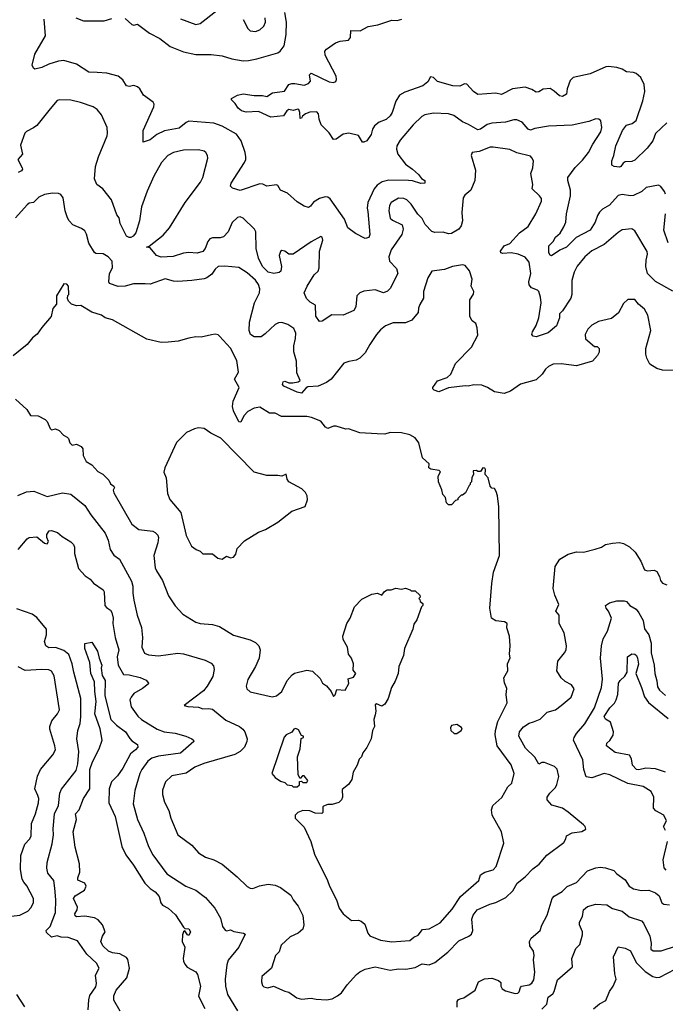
# Model space of a CAD drawing. Extents: x 1966327 to 2147849, y 395140 to 552178.
# Tile 170 of 256: x 2029256 to 2033905, y 507564 to 514652. Entities that reach past the tile are written whole.
import ezdxf

# ---------------------------------------------------------------- set-up
doc = ezdxf.new("R2010")
doc.units = 0

msp = doc.modelspace()

# ---------------------------------------------------------------- linework, layer by layer
at = {"layer": '0CON20XD'}
for points in [[(2030015, 514661.2), (2030065, 514618), (2030078, 514612), (2030105, 514620), (2030192, 514555), (2030265, 514515.6), (2030340.2, 514460.2), (2030435, 514420.5), (2030525, 514401.1), (2030635, 514401.4), (2030715, 514391.4), (2030785, 514370.9), (2030865, 514357.1), (2030905, 514358.2), (2030965, 514370), (2031115.4, 514414.6), (2031130.8, 514425), (2031161.1, 514465), (2031174.6, 514545.4), (2031178.2, 514635), (2031164.6, 514705)], [(2030415, 514657.3), (2030525, 514617.1), (2030555, 514624), (2030675, 514717.5)], [(2033906.7, 513396.7), (2033900, 513415), (2033871.7, 513451.7), (2033855, 513460), (2033766.9, 513443.1), (2033735, 513414.3), (2033675, 513385.5), (2033655, 513383.6), (2033595, 513394.5), (2033565, 513386.7), (2033502.3, 513317.7), (2033452.5, 513287.5), (2033432.4, 513267.6), (2033416.4, 513243.6), (2033401.1, 513195), (2033365, 513137.7), (2033262.9, 513085), (2033194.3, 513015), (2033145, 512993.3), (2033085, 512952.9), (2033075, 512956), (2033065.6, 512975), (2033067.5, 513025), (2033097.1, 513055), (2033113.4, 513086.6), (2033148.9, 513115), (2033175, 513160.8), (2033189.6, 513195), (2033194.6, 513255.4), (2033222.3, 513385), (2033223.5, 513425), (2033202.5, 513495), (2033202.5, 513515), (2033255, 513588.6), (2033309.1, 513640.9), (2033352.2, 513695), (2033383, 513757), (2033441.4, 513845), (2033448.6, 513875), (2033440, 513925), (2033425.8, 513935.8), (2033405, 513937.5), (2033355, 513918.6), (2033235, 513893.6), (2033063.4, 513886.6), (2032965, 513867.7), (2032935, 513856.4), (2032916.7, 513865), (2032875, 513914.5), (2032835, 513931.1), (2032815, 513931.1), (2032755.4, 513914.6), (2032655, 513906.9), (2032622.5, 513897.5), (2032604.5, 513885.5), (2032575, 513863.3), (2032555, 513860), (2032488.8, 513898.8), (2032445, 513915.7), (2032382, 513962), (2032345, 513975.4), (2032235, 513980), (2032173.8, 513966.2), (2032152.5, 513955), (2032090.6, 513895), (2031995, 513785.8), (2031971.1, 513745), (2031969.1, 513719.1), (2031978.6, 513685), (2032035, 513611.5), (2032085.6, 513575), (2032128, 513538), (2032149.4, 513509.4), (2032173.3, 513495), (2032173.8, 513476.2), (2032145, 513471.9), (2032085, 513492.7), (2032055, 513495.5), (2031915, 513497.6), (2031865.7, 513484.3), (2031829.8, 513460.2), (2031808.2, 513435), (2031763.5, 513335), (2031757.7, 513295), (2031762.3, 513272.3), (2031776.7, 513105), (2031769.2, 513085), (2031745, 513077.5), (2031674, 513114), (2031618.9, 513155), (2031594.5, 513215), (2031491.4, 513361.4), (2031475, 513374.3), (2031455, 513376.9), (2031415, 513365.7), (2031372.1, 513337.9), (2031351.2, 513308.8), (2031335, 513300.8), (2031305, 513310.6), (2031255, 513341.9), (2031185, 513404.3), (2031133.9, 513423.9), (2031115, 513457.5), (2031105, 513463.3), (2031035, 513453.3), (2031008.1, 513468.1), (2030985, 513470.6), (2030845, 513423.3), (2030789.7, 513439.7), (2030774.2, 513454.2), (2030780, 513475), (2030874.5, 513625), (2030883.8, 513645), (2030884.6, 513664.6), (2030880, 513695), (2030851.1, 513781.1), (2030817.6, 513827.6), (2030715, 513886.7), (2030655, 513907.3), (2030475, 513921.9), (2030455, 513912.9), (2030405, 513872.2), (2030297.9, 513852.1), (2030245, 513825.6), (2030195, 513788.1), (2030145, 513770), (2030145.5, 513855), (2030222, 514025), (2030223.8, 514045), (2030217.3, 514057.3), (2030148.8, 514108.8), (2030121.2, 514155), (2030105, 514168.8), (2030077.3, 514177.3), (2030045, 514172), (2030025, 514176.2), (2029998.3, 514218.3), (2029965, 514245.6), (2029885, 514266.5), (2029815, 514271.9), (2029755, 514274.4), (2029665, 514331.9), (2029575, 514357.5), (2029535, 514353.5), (2029465, 514333.1), (2029415, 514309.1), (2029365, 514296.7), (2029355, 514302.5), (2029346, 514326), (2029365.5, 514405), (2029441.4, 514535), (2029432, 514655)], [(2029660, 514665), (2029715, 514644.3), (2029865, 514643.3), (2029919.8, 514660.2)], [(2033198.6, 514155), (2033192.5, 514115), (2033165, 514100), (2033143.4, 514103.4), (2033105, 514138.8), (2033075, 514156), (2033025, 514152), (2032995, 514134), (2032975, 514130), (2032945, 514150.8), (2032895, 514165.6), (2032805, 514155.6), (2032725, 514113.1), (2032685, 514123.8), (2032555, 514113.5), (2032524.2, 514135), (2032475, 514189.2), (2032459.5, 514190.5), (2032425, 514174.4), (2032375, 514175.5), (2032265, 514208.1), (2032235, 514237.1), (2032215, 514240.8), (2032195, 514203.8), (2032158, 514175), (2032030.3, 514129.7), (2031992.2, 514107.8), (2031964.2, 514065), (2031938.9, 513985), (2031925, 513960), (2031895, 513934.3), (2031845, 513915.6), (2031811.9, 513888.1), (2031796.5, 513865), (2031788.1, 513825), (2031755, 513780), (2031735, 513770), (2031725, 513770), (2031695, 513818), (2031625.8, 513835.8), (2031585, 513828.6), (2031535, 513792.5), (2031515, 513790), (2031485, 513838), (2031426.7, 513895), (2031412.5, 513935), (2031408.8, 513975), (2031395, 513988.8), (2031345, 513986), (2031314.5, 513975.5), (2031292, 513958), (2031285, 513942.5), (2031275, 513940), (2031273.8, 513985), (2031266.7, 514005), (2031258.3, 514008.3), (2031225, 513998.8), (2031195, 514005.6), (2031179.2, 513995), (2031155, 513961.2), (2031065, 513950.5), (2030975, 513991.8), (2030886.8, 513986.8), (2030854.2, 513995), (2030828.6, 514015), (2030808.5, 514048.5), (2030782.5, 514075), (2030782.5, 514085), (2030797.5, 514095), (2030825, 514108.8), (2030865, 514117.5), (2030945, 514107.3), (2031005, 514106.7), (2031035, 514099.2), (2031076.7, 514125), (2031162.2, 514137.8), (2031195, 514186), (2031215, 514193.1), (2031238, 514192), (2031305, 514182), (2031336.1, 514193.9), (2031349.3, 514210.7), (2031344, 514255), (2031355, 514266.2), (2031485, 514205.7), (2031515, 514200.8), (2031533.8, 514206.2), (2031538.6, 514221.4), (2031534.3, 514245), (2031456.2, 514396.2), (2031453.1, 514425), (2031465, 514441.1), (2031530, 514485), (2031565, 514498.5), (2031625, 514505.8), (2031638.6, 514525), (2031640, 514575), (2031707.9, 514572.1), (2031765, 514602.9), (2031835, 514616), (2031935, 514648.6), (2031975, 514645.8), (2032007.5, 514655)], [(2030865, 514654.3), (2030898.3, 514588.3), (2030915, 514570.8), (2030955, 514567.8), (2030985, 514580), (2031014, 514606), (2031026.2, 514635), (2031023.9, 514665)], [(2033915, 513908.8), (2033835, 513832.2), (2033815, 513780), (2033775, 513727.7), (2033685, 513641.1), (2033665, 513632.5), (2033615, 513628.9), (2033601.1, 513618.9), (2033585.8, 513595), (2033575, 513590.6), (2033537.5, 513595), (2033521.2, 513605), (2033520.8, 513635), (2033535.6, 513675), (2033547.9, 513745), (2033597.7, 513855), (2033625, 513893.6), (2033666.2, 513905), (2033694.4, 513925.6), (2033742.7, 514067.3), (2033756.8, 514135), (2033753.1, 514185), (2033728.5, 514235), (2033695, 514265.6), (2033675, 514273.1), (2033626.5, 514276.5), (2033595, 514295.7), (2033555, 514306.9), (2033496.3, 514316.3), (2033476.1, 514313.9), (2033365, 514261.5), (2033241.2, 514235), (2033220.8, 514215), (2033198.6, 514155)], [(2033958.6, 512698.6), (2033835, 512767.9), (2033776.7, 512825), (2033766, 512875), (2033768, 512922), (2033777.9, 512965), (2033775, 512983.3), (2033685, 513132.5), (2033665, 513146.7), (2033595, 513139.2), (2033565, 513121.2), (2033466, 513035), (2033375, 512988.6), (2033325.5, 512944.5), (2033271.1, 512878.9), (2033249.2, 512835), (2033232.9, 512775), (2033231.5, 512675), (2033225, 512648), (2033164, 512556), (2033143.8, 512535), (2033143.5, 512505), (2033122.2, 512447.8), (2033061.5, 512398.5), (2033024.7, 512385.3), (2032975, 512368.8), (2032954.6, 512374.6), (2032944.4, 512385), (2032947.8, 512405), (2032975, 512451.2), (2032994.7, 512505.3), (2033010.9, 512615), (2033007.3, 512655), (2032995, 512696), (2032985, 512705.7), (2032942.2, 512722.2), (2032925, 512742.5), (2032923.3, 512765), (2032936.9, 512825), (2032925, 512905.8), (2032895, 512942.2), (2032844.6, 512964.6), (2032795, 512974.6), (2032735, 512968.5), (2032721.4, 512975), (2032719.4, 512985), (2032745, 513024.2), (2032785, 513041.9), (2032855, 513117.8), (2032917, 513163), (2032972.5, 513255), (2033013.8, 513345), (2033013.3, 513365), (2033000, 513385), (2032946, 513435), (2032950.8, 513465), (2032937.5, 513545), (2032952, 513585), (2032956.7, 513635), (2032945, 513657.5), (2032935, 513668.8), (2032835, 513694), (2032785, 513718.9), (2032665, 513734.4), (2032645, 513734.3), (2032565, 513704.4), (2032514, 513695), (2032506.2, 513675), (2032538.8, 513568.8), (2032534.2, 513495), (2032504.1, 513425.9), (2032461.7, 513388.3), (2032450.3, 513369.7), (2032440.6, 513265), (2032444.3, 513205), (2032435, 513167.5), (2032418.8, 513145), (2032365, 513113.5), (2032345, 513109.5), (2032305, 513122.9), (2032245, 513120.8), (2032225, 513128), (2032175, 513178.8), (2032155, 513221.2), (2032122.8, 513252.8), (2032074.3, 513325), (2032045, 513354.3), (2032022.5, 513365), (2031985, 513367.1), (2031930.8, 513335), (2031920, 513315), (2031914, 513275), (2031923.7, 513223.7), (2031939.7, 513209.7), (2032010, 513175), (2032017.5, 513145), (2032008, 513105), (2031931.5, 512995), (2031914.2, 512945), (2031920, 512915), (2031970.6, 512860.6), (2031980, 512825), (2031922.9, 512717.1), (2031905, 512697.2), (2031875, 512685.4), (2031815, 512706.9), (2031735, 512696.9), (2031706.7, 512685), (2031682.9, 512665), (2031676.4, 512585), (2031662, 512558), (2031585.8, 512525.8), (2031505, 512527.5), (2031435, 512482.5), (2031415, 512480), (2031388.7, 512518.7), (2031386.2, 512596.2), (2031347.7, 512617.7), (2031320.8, 512645), (2031305.7, 512685), (2031325.3, 512734.7), (2031377.1, 512815), (2031405, 512841.2), (2031412.9, 512865), (2031414.3, 512985.7), (2031438, 513065), (2031435, 513087.5), (2031425, 513092.5), (2031355, 513054.2), (2031225, 512964.4), (2031195, 512964.2), (2031165, 512986.2), (2031145, 512991.2), (2031135, 512983.3), (2031125.8, 512955), (2031142.5, 512875), (2031137, 512843), (2031125, 512832), (2031085.8, 512824.2), (2031045, 512834), (2031004.4, 512875), (2030975.6, 512935), (2030959.5, 513005), (2030955.5, 513125), (2030946.5, 513145), (2030865, 513223.8), (2030845, 513232), (2030825, 513228.8), (2030787, 513193), (2030757.5, 513125), (2030725, 513090), (2030699.1, 513080.9), (2030645, 513082.9), (2030625, 513074.2), (2030610, 513055), (2030592.2, 513005), (2030575, 512984.4), (2030535, 512972.2), (2030475, 512975.8), (2030435, 512971.4), (2030362.4, 512947.6), (2030275, 512942.3), (2030242.5, 512955), (2030195, 513010), (2030170, 513015), (2030188.3, 513021.7), (2030288.3, 513101.7), (2030336, 513154), (2030447.8, 513335), (2030557.4, 513482.6), (2030574, 513515), (2030610, 513655), (2030608.6, 513675), (2030597.5, 513695), (2030585, 513705.8), (2030545, 513714.4), (2030435, 513713.5), (2030365, 513695.5), (2030324, 513675), (2030276.9, 513625), (2030221.5, 513525), (2030173.1, 513416.9), (2030134.4, 513305), (2030119.2, 513205), (2030091.7, 513118.3), (2030073.3, 513095), (2030055.7, 513084.3), (2030043.6, 513083.6), (2030026, 513095), (2029980, 513185), (2029972.5, 513225), (2029955, 513247.5), (2029918.6, 513355), (2029855.5, 513435.5), (2029811.4, 513465), (2029794.1, 513505.9), (2029801.2, 513595), (2029823.1, 513665), (2029885.6, 513815), (2029888.6, 513835), (2029886.7, 513875), (2029845, 513968), (2029815, 514006), (2029785, 514024.2), (2029695, 514056), (2029625, 514072), (2029545, 514075.8), (2029525, 514070), (2029475, 514010.8), (2029379.1, 513890.9), (2029356.9, 513873.1), (2029305, 513847.5), (2029294.3, 513835), (2029261.2, 513748.8), (2029277, 513683), (2029242, 513645), (2029273.8, 513585), (2029276.2, 513575), (2029270, 513565), (2029245, 513551.1)], [(2030159.5, 512749.5), (2030075, 512750.4), (2030015, 512733.2), (2029965, 512730.4), (2029903.8, 512753.8), (2029898.6, 512765), (2029902.2, 512825), (2029925.5, 512865), (2029922.9, 512915), (2029893.1, 512945), (2029857, 512967), (2029805, 512970), (2029795, 512975.8), (2029753.3, 513043.3), (2029737.9, 513107.9), (2029725, 513131.4), (2029700.2, 513150.2), (2029640, 513175), (2029613, 513203), (2029599.4, 513225), (2029583.1, 513275), (2029568.7, 513368.7), (2029553.1, 513393.1), (2029535, 513401.4), (2029493, 513403), (2029435, 513394.5), (2029395, 513375.6), (2029355, 513337.3), (2029325, 513331.4), (2029310.2, 513319.8), (2029225, 513225.8)], [(2033926.1, 513045), (2033893.3, 513136.7), (2033906.2, 513255)], [(2034035, 512126.7), (2033885, 512128), (2033845, 512141.2), (2033792.9, 512172.9), (2033771.2, 512215), (2033763.8, 512245), (2033763.8, 512285), (2033801.2, 512415), (2033780, 512525), (2033755, 512567.5), (2033712.5, 512605), (2033685, 512638.8), (2033635, 512636.7), (2033605, 512610), (2033567.7, 512542.3), (2033518.3, 512501.7), (2033425, 512478.8), (2033375, 512453.3), (2033347.5, 512425), (2033327.5, 512385), (2033330, 512355), (2033395, 512300), (2033415, 512300), (2033430, 512285), (2033428.3, 512258.3), (2033417.5, 512235), (2033380, 512195), (2033265, 512161.4), (2033155, 512175.8), (2033097.7, 512172.3), (2033065, 512156), (2033043, 512137), (2033019.1, 512100.9), (2032975, 512060), (2032862.5, 512027.5), (2032790.9, 511979.1), (2032745, 511961.5), (2032675, 511973.6), (2032625, 512005.5), (2032585, 512020), (2032526.6, 512023.4), (2032485, 512014), (2032465, 512016), (2032345, 512002), (2032275, 511973.3), (2032240, 511985), (2032230, 511995), (2032230, 512005), (2032265, 512052.5), (2032333.6, 512076.4), (2032360, 512100), (2032395, 512178), (2032510, 512295), (2032555, 512380), (2032550, 512435), (2032540, 512465), (2032513.8, 512485), (2032498.6, 512515), (2032498.6, 512635), (2032523.9, 512676.1), (2032525.7, 512695), (2032507.5, 512735), (2032514.2, 512785), (2032494.2, 512844.2), (2032465, 512883.3), (2032445, 512888), (2032373.4, 512876.6), (2032315, 512854.4), (2032225, 512841.4), (2032195.4, 512794.6), (2032162.9, 512695), (2032165, 512647.5), (2032138.1, 512601.9), (2032127.5, 512575), (2032125.7, 512544.3), (2032080.7, 512489.3), (2032035, 512469.4), (2031945, 512469.5), (2031891.2, 512448.8), (2031855, 512420.6), (2031825.6, 512385), (2031777.5, 512315), (2031745, 512253.3), (2031705, 512216.7), (2031678.8, 512201.2), (2031627.3, 512192.7), (2031591.4, 512178.6), (2031498.5, 512065), (2031465, 512040), (2031405, 512013.3), (2031331.2, 512008.8), (2031317.9, 512002.1), (2031285, 511964.1), (2031255, 511970.4), (2031158.1, 512015), (2031149.4, 512025), (2031153.6, 512045), (2031165, 512048.9), (2031195, 512038.8), (2031222.3, 512037.7), (2031262.5, 512045), (2031275.9, 512054.1), (2031250.9, 512110.9), (2031248.6, 512195), (2031230.8, 512260.8), (2031231.2, 512305), (2031242, 512358), (2031245.6, 512395), (2031229.6, 512429.6), (2031187.4, 512457.4), (2031145, 512471.5), (2031120.6, 512469.4), (2031095, 512457.8), (2031025, 512390.8), (2030995, 512370), (2030945, 512368.1), (2030919.4, 512385), (2030909.4, 512415), (2030910.9, 512475), (2030947.2, 512615), (2030983.3, 512685), (2030984.8, 512715), (2030976.1, 512745), (2030955, 512778.1), (2030895, 512830), (2030835, 512867.9), (2030732.4, 512877.6), (2030685, 512874.4), (2030665, 512857.1), (2030640.7, 512819.3), (2030605, 512792.9), (2030585, 512786.9), (2030496.4, 512773.6), (2030395, 512768.2), (2030365, 512768.9), (2030305, 512786.9), (2030195, 512748.1), (2030159.5, 512749.5)], [(2029225, 511920), (2029307.5, 511845), (2029333.9, 511803.9), (2029389.3, 511799.3), (2029440, 511775), (2029455, 511760), (2029475, 511710), (2029485, 511700), (2029515, 511707.5), (2029540, 511695), (2029570.7, 511660.7), (2029597, 511647), (2029607, 511637), (2029617.5, 511605), (2029635, 511590), (2029665, 511597.5), (2029699.3, 511579.3), (2029711.7, 511561.7), (2029712.5, 511515), (2029735, 511472.5), (2029775, 511447.5), (2029819.7, 511399.7), (2029855, 511381.2), (2029897.3, 511337.3), (2029911.3, 511311.3), (2029934.1, 511294.1), (2029938, 511285), (2029929.2, 511265), (2029934.3, 511245), (2030065, 511020.6), (2030115, 510981.1), (2030215, 510970), (2030231.7, 510961.7), (2030250.9, 510940.9), (2030255.6, 510925), (2030252.2, 510885), (2030223.1, 510795), (2030233, 510707), (2030241.1, 510685), (2030285.6, 510615), (2030327.5, 510505), (2030375, 510433.8), (2030431.7, 510371.7), (2030525.5, 510315.5), (2030555.6, 510305.6), (2030645, 510297.8), (2030695, 510284.4), (2030795, 510221.9), (2030915, 510186.9), (2030955, 510167.5), (2030978, 510145), (2030988.6, 510115), (2030980, 510055), (2030954.3, 509995), (2030898.3, 509901.7), (2030886, 509855), (2030891.2, 509835), (2030915, 509812.5), (2031075, 509777.5), (2031106.4, 509783.6), (2031143.6, 509816.4), (2031183.3, 509895), (2031217.5, 509935), (2031235, 509946.7), (2031325, 509970), (2031365, 509962.5), (2031419.5, 509909.5), (2031437, 509877), (2031466.4, 509856.4), (2031500, 509815), (2031515, 509780), (2031527, 509793), (2031540, 509830), (2031600, 509825), (2031626.4, 509873.6), (2031621.7, 509908.3), (2031660.7, 509919.3), (2031676.7, 509945), (2031658.3, 509968.3), (2031660, 510015), (2031646.1, 510056.1), (2031623.3, 510085), (2031616.7, 510135), (2031585, 510190), (2031583.3, 510215), (2031611.2, 510305), (2031636.2, 510345), (2031666.7, 510425), (2031719.3, 510480.7), (2031792.3, 510517.7), (2031833, 510523), (2031865, 510510), (2031883.6, 510536.4), (2031903, 510547), (2031931.7, 510548.3), (2031965, 510560), (2032005, 510552.5), (2032035, 510560), (2032068.3, 510548.3), (2032075, 510540), (2032105, 510540), (2032138.3, 510508.3), (2032140, 510495), (2032130, 510485), (2032138.3, 510478.3), (2032140, 510465), (2032158.3, 510448.3), (2032160, 510435), (2032150, 510425), (2032117, 510333), (2032095, 510300), (2032086.7, 510265), (2032026.7, 510125), (2032020, 510075), (2031986.7, 509995), (2031982.5, 509945), (2031960.7, 509889.3), (2031934.1, 509845.9), (2031908.8, 509765), (2031886.7, 509725), (2031865, 509710), (2031826.4, 509726.4), (2031815, 509720), (2031821.2, 509675), (2031817, 509647), (2031806.7, 509615), (2031810, 509565), (2031797.5, 509535), (2031786.2, 509475), (2031755, 509412.5), (2031727.5, 509375), (2031717.5, 509345), (2031701.7, 509328.3), (2031686.2, 509285), (2031657.5, 509235), (2031648.3, 509181.7), (2031625, 509147.5), (2031579.3, 509110.7), (2031580, 509055), (2031572.5, 509035), (2031555, 509017.5), (2031506.4, 509003.6), (2031475, 509002.5), (2031445, 508990), (2031440, 508985), (2031440, 508945), (2031431.7, 508938.3), (2031385, 508941.2), (2031346.1, 508956.1), (2031295, 508960), (2031260, 508945), (2031240, 508925), (2031240, 508905), (2031305, 508840), (2031353.3, 508735), (2031378.8, 508645), (2031473.8, 508455), (2031486.2, 508415), (2031537.5, 508315), (2031557.5, 508255), (2031586.2, 508215), (2031645, 508166.7), (2031695, 508170), (2031715, 508163.3), (2031740.7, 508140.7), (2031763.3, 508075), (2031777.7, 508057.7), (2031855, 508025.8), (2031935, 508013.6), (2032065, 508024.5), (2032095, 508048.2), (2032125, 508061.1), (2032157.6, 508102.4), (2032205, 508108.5), (2032285, 508150), (2032371, 508249), (2032429.5, 508340.5), (2032562.2, 508455), (2032574.4, 508495), (2032605, 508515.4), (2032665, 508532.1), (2032686.7, 508555), (2032742.5, 508725), (2032725, 508806.7), (2032658, 508925), (2032653.9, 508963.9), (2032663.8, 508995), (2032726.8, 509053.2), (2032771.3, 509128.7), (2032800.8, 509155), (2032815.6, 509225), (2032795, 509287.5), (2032694.4, 509425), (2032681.1, 509505), (2032681.8, 509535), (2032700.1, 509599.9), (2032767.5, 509735), (2032760, 509795), (2032763.6, 509836.4), (2032747.7, 509877.7), (2032742, 509915), (2032771.2, 509965), (2032768.8, 510015), (2032788.3, 510058.3), (2032783.3, 510085), (2032788.8, 510145), (2032782.5, 510215), (2032764.1, 510274.1), (2032766.7, 510305), (2032746.8, 510316.8), (2032684.6, 510324.6), (2032652.5, 510345), (2032641.5, 510415), (2032656.3, 510593.7), (2032668.9, 510675), (2032710, 510795), (2032705.5, 511145.5), (2032695.7, 511225), (2032686, 511255), (2032675, 511277.5), (2032655, 511280), (2032643.8, 511295), (2032630, 511355), (2032608.3, 511378.3), (2032610, 511415), (2032605, 511422.5), (2032590, 511425), (2032575, 511400), (2032555, 511400), (2032545, 511407.5), (2032522.5, 511405), (2032523, 511377), (2032513, 511357), (2032510, 511325), (2032500, 511315), (2032500, 511305), (2032491.7, 511298.3), (2032467.5, 511245), (2032445, 511230), (2032435, 511230), (2032410, 511205), (2032410, 511195), (2032395, 511190), (2032365, 511160), (2032345, 511160), (2032330, 511175), (2032321.7, 511211.7), (2032302.5, 511235), (2032297, 511267), (2032272.5, 511325), (2032270, 511365), (2032287, 511397), (2032276.4, 511406.4), (2032217.3, 511417.3), (2032203.3, 511425), (2032203.8, 511455), (2032157.3, 511497.3), (2032130, 511605), (2032105, 511642), (2032065, 511662.5), (2032005, 511679.2), (2031925, 511680), (2031885, 511667.5), (2031830.5, 511670.5), (2031705, 511678.8), (2031625, 511706.7), (2031605, 511703.3), (2031535, 511726.7), (2031515, 511726.7), (2031475, 511710), (2031458.3, 511718.3), (2031425, 511761.2), (2031358.3, 511788.3), (2031325, 511795.7), (2031142.5, 511795), (2031095, 511818.9), (2031055, 511820.6), (2030985, 511863.3), (2030945, 511855.6), (2030899.2, 511830.8), (2030869.1, 511800.9), (2030847.5, 511755), (2030835, 511756.7), (2030795, 511837.5), (2030787.7, 511867.7), (2030792.9, 511905), (2030836.4, 512005), (2030802, 512065), (2030832.1, 512115), (2030818.8, 512198.8), (2030775, 512287.5), (2030695, 512373.3), (2030685, 512382.5), (2030665, 512387.5), (2030637, 512383), (2030563, 512367), (2030525, 512368), (2030475, 512358.8), (2030397, 512337), (2030325, 512330), (2030275, 512328.8), (2030172.7, 512352.7), (2029925, 512490.8), (2029872.5, 512505), (2029844.3, 512524.3), (2029775, 512546), (2029695.8, 512595.8), (2029665, 512592), (2029630, 512605), (2029607.5, 512625), (2029600, 512645), (2029603, 512667), (2029610, 512675), (2029607.5, 512735), (2029595, 512747.5), (2029575, 512750), (2029520.8, 512665), (2029521.2, 512605), (2029495, 512572.5), (2029484, 512515), (2029415, 512436.2), (2029381.7, 512388.3), (2029347.8, 512362.2), (2029311.2, 512315), (2029208.6, 512231.4)], [(2030715, 510767.5), (2030745, 510790), (2030775, 510777.5), (2030795, 510783.3), (2030813.3, 510805), (2030822.5, 510845), (2030875, 510900), (2030975, 510963.8), (2031027, 510983), (2031115.7, 511034.3), (2031215, 511113.3), (2031313, 511147), (2031328.1, 511195), (2031326.9, 511225), (2031315, 511247.5), (2031287.5, 511275), (2031194, 511325), (2031181.2, 511345), (2031175, 511380), (2031145, 511365.7), (2031115, 511372), (2031035, 511370), (2030945.6, 511395), (2030705, 511638.8), (2030633.3, 511675), (2030585, 511708.8), (2030545, 511713.8), (2030515, 511706.2), (2030458.6, 511681.4), (2030385, 511608.8), (2030300.6, 511425), (2030294.3, 511395), (2030310, 511355), (2030320.7, 511240.7), (2030337, 511197), (2030415.8, 511105), (2030455, 510940), (2030492.6, 510862.6), (2030527.3, 510837.3), (2030555.7, 510825.7), (2030575, 510807.5), (2030645, 510806), (2030682.5, 510775), (2030715, 510767.5)], [(2029243.6, 511226.4), (2029305, 511252.9), (2029357.9, 511257.9), (2029455, 511219.5), (2029565, 511246.4), (2029625, 511236.4), (2029725.7, 511155), (2029767.8, 511087.8), (2029871.4, 510955), (2029894.3, 510905), (2029908.8, 510838.8), (2029935, 510796.2), (2029975, 510768.8), (2030061.1, 510611.1), (2030070.6, 510575), (2030070, 510525), (2030077.6, 510472.4), (2030101.9, 510365), (2030134.2, 510275.8), (2030140.5, 510205), (2030136.9, 510135), (2030155, 510092.5), (2030185, 510080), (2030255, 510073.3), (2030395, 510091.9), (2030435, 510087.1), (2030591.7, 510041.7), (2030635, 510020), (2030651.2, 510001.2), (2030657.1, 509975), (2030646.9, 509925), (2030607.1, 509855), (2030578.9, 509821.1), (2030440, 509715), (2030467, 509707), (2030545, 509702.2), (2030575, 509691.9), (2030615, 509694.3), (2030645, 509688.1), (2030740.6, 509610.6), (2030838, 509565), (2030864.2, 509545), (2030876.7, 509526.7), (2030894.4, 509475), (2030892.5, 509455), (2030875.6, 509415), (2030845, 509383.1), (2030805, 509362.7), (2030582.2, 509297.8), (2030518.5, 509271.5), (2030455, 509228.5), (2030352, 509208), (2030305.8, 509165), (2030284.4, 509105), (2030284.4, 509074.4), (2030298.2, 509018.2), (2030329.4, 508959.4), (2030344.4, 508905), (2030396, 508785), (2030495, 508709.2), (2030545, 508654.2), (2030595, 508622.5), (2030655, 508603.1), (2030715, 508574), (2030821.4, 508481.4), (2030893.3, 508413.3), (2030915, 508400), (2030935, 508398), (2030983.2, 508416.8), (2031045, 508428.1), (2031095, 508420.6), (2031135, 508404.3), (2031209.1, 508349.1), (2031225.8, 508315), (2031260.9, 508270.9), (2031294.2, 508204.2), (2031302.5, 508135), (2031294, 508105), (2031261.2, 508075), (2031205, 508050), (2031139.4, 507990.6), (2031125, 507941.2), (2031099.2, 507915), (2031070, 507825), (2031000.8, 507765), (2030996.9, 507725), (2031005, 507698.8), (2031015, 507688.8), (2031042.5, 507682.5), (2031085, 507695.7), (2031165, 507657.5), (2031195, 507651.2), (2031251.7, 507611.7), (2031285, 507600), (2031355, 507608.8), (2031390.5, 507600.5), (2031465, 507596.7), (2031505.4, 507604.6), (2031545, 507624), (2031572.8, 507647.2), (2031614.4, 507705), (2031681.3, 507778.7), (2031705, 507798), (2031745, 507817.5), (2031815, 507832.9), (2031925, 507810.9), (2031985, 507819.4), (2032037.7, 507817.7), (2032105, 507830), (2032155, 507855.6), (2032205, 507848), (2032245, 507866), (2032340.2, 507939.8), (2032418.1, 508021.9), (2032491.2, 508055), (2032510.3, 508069.7), (2032518.6, 508095), (2032513.1, 508176.9), (2032521.4, 508205), (2032549.2, 508245), (2032641.2, 508285), (2032683.7, 508296.3), (2032756.6, 508333.4), (2032808.3, 508381.7), (2032839.2, 508435), (2032895, 508481.9), (2032950.6, 508539.4), (2032997.6, 508572.4), (2033051.7, 508638.3), (2033175, 508728.8), (2033190, 508755), (2033193.6, 508776.4), (2033235, 508797.8), (2033305, 508808.8), (2033332.5, 508825), (2033327.5, 508845), (2033316.4, 508856.4), (2033206.3, 508946.3), (2033163.8, 508975), (2033087.5, 508997.5), (2033053.3, 509035), (2033053.3, 509055), (2033074, 509085), (2033114.3, 509125), (2033124.6, 509145.4), (2033137.5, 509205), (2033127.3, 509257.3), (2033106.8, 509276.8), (2033035.6, 509305.6), (2033015, 509305.7), (2032995, 509293.8), (2032965, 509342.2), (2032898, 509408), (2032849.5, 509495), (2032854.4, 509525), (2032885, 509561.4), (2032925, 509587.8), (2032955, 509597.8), (2033005, 509616.4), (2033055, 509667.8), (2033115, 509684.5), (2033155.8, 509715), (2033226.7, 509775), (2033248, 509835), (2033230, 509865), (2033185, 509888.1), (2033155.7, 509915), (2033124.4, 509965), (2033131.1, 510035), (2033180, 510095), (2033190.6, 510115), (2033194.4, 510145), (2033177.4, 510237.4), (2033141.8, 510305), (2033140, 510365), (2033118, 510395), (2033137.3, 510442.7), (2033110, 510510), (2033098.3, 510558.3), (2033111.4, 510715), (2033145, 510767.4), (2033205, 510803.4), (2033265, 510822.3), (2033315, 510819.8), (2033399.9, 510839.9), (2033445, 510854), (2033475, 510873.1), (2033525, 510884.8), (2033575, 510887.7), (2033605, 510881.1), (2033647.2, 510857.2), (2033689.2, 510819.2), (2033729.6, 510755), (2033755, 510690.8), (2033775.9, 510684.1), (2033825, 510690), (2033845, 510680), (2033863.2, 510643.2), (2033869.4, 510615), (2033886, 510595), (2033916.8, 510583.2)], [(2029245, 510838.5), (2029310.5, 510915), (2029325, 510924.5), (2029379.5, 510930.5), (2029435, 510883.1), (2029455, 510880), (2029464, 510895), (2029452, 510925), (2029452.9, 510945), (2029468.5, 510971.5), (2029485, 510975.6), (2029529.4, 510959.4), (2029562, 510932), (2029624.5, 510894.5), (2029643.2, 510873.2), (2029650, 510855), (2029650.3, 510810.3), (2029680.6, 510700.6), (2029728.5, 510648.5), (2029764, 510625), (2029788.8, 510595), (2029856.7, 510546.7), (2029863.8, 510533.8), (2029870.5, 510435), (2029880.3, 510420.3), (2029910.3, 510400.3), (2029919.6, 510385), (2029930, 510345), (2029927.8, 510305), (2029944.7, 510205), (2029970.3, 510115), (2029958.5, 510065), (2029964.5, 510005), (2030005, 509938.6), (2030045, 509935.5), (2030125, 509916.2), (2030167.8, 509897.8), (2030183.8, 509875), (2030181.2, 509868.8), (2030141.7, 509838.3), (2030079.4, 509800.6), (2030058.2, 509775), (2030050.5, 509755), (2030059.5, 509705), (2030107.4, 509637.4), (2030132.5, 509615), (2030245.8, 509545.8), (2030296.6, 509526.6), (2030376.6, 509516.6), (2030453.8, 509493.8), (2030496.2, 509475), (2030508.8, 509465), (2030511.2, 509455), (2030415, 509372.2), (2030255, 509350.9), (2030206.9, 509335), (2030179.6, 509315), (2030135.2, 509254.8), (2030120.4, 509225), (2030085, 509103.8), (2030073.1, 509006.9), (2030105, 508893.8), (2030150.4, 508795), (2030185, 508699.2), (2030215, 508640), (2030315, 508504.3), (2030453.8, 508415), (2030525, 508386.9), (2030595, 508332.5), (2030662.5, 508255), (2030701.5, 508185), (2030715.6, 508125), (2030735, 508098.6), (2030745, 508093.5), (2030775, 508099.5), (2030797.6, 508087.6), (2030866.9, 508076.9), (2030878.8, 508068.8), (2030835, 507976.2), (2030758.3, 507881.7), (2030747.5, 507847.5), (2030735.6, 507745), (2030738.8, 507695), (2030753.5, 507635), (2030823.6, 507516.4)], [(2033907.3, 508815), (2033892.1, 508845), (2033913.3, 508885), (2033894.5, 508924.5), (2033836.2, 508956.2), (2033820.8, 508975), (2033821.9, 509055), (2033802.5, 509095), (2033745, 509131.1), (2033635, 509152.5), (2033505, 509215.4), (2033465, 509224.5), (2033375, 509194.4), (2033335, 509202), (2033318.8, 509255), (2033312.1, 509325), (2033244.4, 509465), (2033248.1, 509485), (2033265.5, 509514.5), (2033326.5, 509583.5), (2033395, 509697.8), (2033446.8, 509845), (2033452.6, 509905), (2033439.2, 510055), (2033445.5, 510144.5), (2033458.1, 510195), (2033489.9, 510250.1), (2033518.5, 510345), (2033495.5, 510395), (2033478.1, 510415), (2033475.6, 510435), (2033503.1, 510455), (2033555, 510468.1), (2033609.6, 510469.6), (2033624.6, 510464.6), (2033648.8, 510435), (2033695, 510407.5), (2033715, 510382.5), (2033745, 510326.2), (2033756.4, 510266.4), (2033787.5, 510225), (2033804, 510165), (2033803.5, 510095), (2033825.4, 510005.4), (2033828.9, 509945), (2033843.9, 509893.9), (2033848.8, 509848.8), (2033864.4, 509825), (2033906, 509786)], [(2029749.4, 507525), (2029753.6, 507596.4), (2029762, 507628), (2029805, 507688.8), (2029809.6, 507715), (2029801.8, 507775), (2029829.4, 507825), (2029809.6, 507859.6), (2029739.2, 507925), (2029671.5, 508021.5), (2029605, 508045.9), (2029555, 508047.7), (2029525, 508057.1), (2029485, 508046.9), (2029450, 508080), (2029448.1, 508095), (2029476.4, 508123.6), (2029514.7, 508225), (2029516.9, 508315), (2029509.4, 508400.6), (2029501.1, 508455), (2029458.7, 508508.7), (2029451.4, 508545), (2029454.4, 508585), (2029490.9, 508719.1), (2029500, 508785), (2029497.5, 508827.5), (2029507.1, 508935), (2029535.5, 508995), (2029546.5, 509083.5), (2029556.7, 509113.3), (2029663.2, 509246.8), (2029674.4, 509295), (2029682.5, 509385), (2029668.9, 509475), (2029674.4, 509535), (2029690.8, 509585), (2029696.2, 509635), (2029696.6, 509765), (2029645, 509956.2), (2029635.3, 510015.3), (2029611.1, 510081.1), (2029575, 510112.1), (2029515, 510133.5), (2029465, 510130), (2029445, 510144), (2029435.5, 510175), (2029450.4, 510225), (2029450.4, 510265), (2029379.8, 510349.8), (2029345, 510372.4), (2029235, 510410.7)], [(2029980, 507515), (2029934.6, 507594.6), (2029933.9, 507625), (2029951.8, 507665), (2030028.9, 507755), (2030047.8, 507825), (2030036.2, 507886.2), (2030025, 507900), (2029977.1, 507927.1), (2029925, 507934.7), (2029895, 507946.1), (2029856.2, 507985), (2029840, 508015), (2029852.3, 508055), (2029870.9, 508085), (2029853.1, 508135), (2029821.8, 508171.8), (2029795, 508187.6), (2029725, 508198.2), (2029665, 508194.4), (2029655, 508201.2), (2029652.9, 508215), (2029670, 508245), (2029672.3, 508262.3), (2029644.4, 508325), (2029655, 508345.7), (2029723.3, 508385), (2029735.8, 508414.2), (2029725.6, 508435.6), (2029675, 508456.7), (2029675.4, 508475), (2029689.7, 508515), (2029686, 508575), (2029655.4, 508695), (2029640.8, 508805), (2029665.2, 508895), (2029657.5, 508935), (2029685.5, 508964.5), (2029716.6, 509045), (2029760.3, 509115), (2029760.2, 509255), (2029779.7, 509309.7), (2029828, 509402), (2029851.4, 509465), (2029836.4, 509546.4), (2029798.2, 509655), (2029806.1, 509743.9), (2029796.8, 509815), (2029796.1, 509886.1), (2029769.4, 509945), (2029761.8, 510025), (2029724.2, 510125), (2029725, 510162.5), (2029775, 510170), (2029815.7, 510105.7), (2029827.5, 510055), (2029848.6, 510005), (2029844.2, 509985), (2029851.4, 509931.4), (2029871.1, 509895), (2029870, 509785), (2029913.6, 509615), (2029953.3, 509573.3), (2030018.9, 509525), (2030048.5, 509478.5), (2030065, 509460), (2030103.8, 509435), (2030106.7, 509415), (2030091.2, 509395), (2030053.7, 509366.3), (2029999.2, 509265), (2029960.3, 509209.7), (2029917.6, 509165), (2029900, 509115), (2029899.3, 509015), (2029942.7, 508915), (2029990.8, 508700.8), (2030020.2, 508640.2), (2030076.9, 508565), (2030156.4, 508436.4), (2030196.9, 508396.9), (2030232.7, 508372.7), (2030259.9, 508339.9), (2030273.5, 508295), (2030285, 508277.9), (2030325.2, 508255.2), (2030378.2, 508208.2), (2030435, 508119.2), (2030445, 508110), (2030475, 508107.5), (2030486.1, 508086.1), (2030475, 508058.8), (2030465, 508063.3), (2030445, 508093.3), (2030435, 508086.2), (2030428.1, 508065), (2030426.9, 508015), (2030446.2, 507975), (2030433.8, 507895), (2030436.7, 507875), (2030445, 507852.5), (2030462.3, 507832.3), (2030525, 507796.7), (2030537.5, 507777.5), (2030558.9, 507695), (2030545, 507622.5), (2030590.3, 507535)], [(2033906.2, 509236.2), (2033835, 509258.4), (2033765, 509263.6), (2033715, 509252.1), (2033698.6, 509255), (2033668.2, 509285), (2033662.3, 509332.3), (2033648.3, 509358.3), (2033545, 509377.3), (2033481.2, 509425), (2033484, 509445), (2033505, 509463.8), (2033528.8, 509501.2), (2033532.2, 509525), (2033510.6, 509595), (2033475, 509615.7), (2033465.6, 509635.6), (2033505, 509699.4), (2033538.9, 509731.1), (2033552.3, 509755), (2033563.8, 509795), (2033568.5, 509875), (2033580, 509895), (2033614.7, 509925.3), (2033629.3, 509955), (2033633.1, 510065), (2033665, 510088), (2033685, 510085.4), (2033696.6, 510075), (2033705.9, 510055), (2033712.3, 510012.3), (2033692.4, 509945), (2033734.8, 509844.8), (2033755, 509777.1), (2033785, 509736.6), (2033925, 509622.5)], [(2029197.7, 508197.7), (2029257.5, 508205), (2029315, 508234.3), (2029339.8, 508260.2), (2029355, 508297.5), (2029355.6, 508325), (2029307.9, 508417.9), (2029285, 508442.5), (2029274.6, 508464.6), (2029261.5, 508535), (2029264.1, 508635), (2029292.9, 508717.1), (2029327.3, 508752.7), (2029338.2, 508775), (2029341.2, 508865), (2029370, 508935), (2029390.8, 509015), (2029394, 509045), (2029387.6, 509067.6), (2029365.5, 509115), (2029383.5, 509206.5), (2029405.4, 509254.6), (2029495, 509359.2), (2029513.5, 509395), (2029510.4, 509425), (2029474.5, 509545.5), (2029474.5, 509565), (2029488.9, 509605), (2029528.1, 509655), (2029541.9, 509685), (2029505, 509927.5), (2029485, 509962), (2029465, 509971.9), (2029415.4, 509975.4), (2029295, 509967.3), (2029245, 509992.5)], [(2032405, 509513.3), (2032436.2, 509535), (2032441.2, 509545), (2032437.3, 509557.3), (2032405, 509577.5), (2032365, 509570), (2032357.5, 509555), (2032360, 509535), (2032385, 509513.3), (2032405, 509513.3)], [(2031255, 509130), (2031270, 509145), (2031271.7, 509168.3), (2031285, 509170), (2031295, 509160), (2031325, 509160), (2031330, 509175), (2031305, 509210), (2031291.7, 509208.3), (2031275, 509190), (2031262.5, 509215), (2031256.7, 509345), (2031276.4, 509403.6), (2031283, 509477), (2031300, 509485), (2031300, 509495), (2031285, 509500), (2031265, 509540), (2031245, 509550), (2031230, 509545), (2031215, 509522.5), (2031175, 509503.3), (2031161.7, 509488.3), (2031072.5, 509225), (2031095, 509197.5), (2031135, 509170), (2031165, 509160), (2031183, 509143), (2031215, 509140), (2031225, 509130), (2031255, 509130)], [(2033910.3, 508530.3), (2033896.8, 508546.8), (2033890.6, 508605), (2033920, 508735)], [(2032406.5, 507543.5), (2032405.4, 507585), (2032415, 507599.1), (2032434.1, 507605.9), (2032455, 507611.2), (2032536.2, 507665), (2032558.8, 507725), (2032602.6, 507747.4), (2032655, 507751.5), (2032703.8, 507735), (2032721.7, 507721.7), (2032721.2, 507695), (2032731.2, 507675), (2032755, 507661.9), (2032825, 507642.9), (2032842.5, 507645), (2032853.8, 507655), (2032861.2, 507685), (2032870, 507695), (2032925.3, 507704.7), (2032944.7, 507715.3), (2032958.6, 507741.4), (2032965.4, 507794.6), (2032957.1, 507885), (2032960.6, 507915), (2032955.9, 507945.9), (2032929.2, 507985), (2032926, 508015), (2032938.8, 508041.2), (2033002.9, 508095), (2033015.5, 508134.5), (2033054.3, 508205), (2033089.4, 508325), (2033105, 508341.9), (2033162, 508375), (2033198.5, 508411.5), (2033265, 508440.5), (2033345, 508524.2), (2033405, 508547.1), (2033435, 508551.1), (2033475, 508546.9), (2033535, 508528), (2033555, 508504), (2033615, 508460), (2033644, 508415), (2033676.4, 508396.4), (2033733.4, 508383.4), (2033786.4, 508386.4), (2033835, 508367.5), (2033860.8, 508345), (2033880, 508295), (2033894.4, 508284.4), (2033935, 508280.7)], [(2033015, 507528.5), (2033051.8, 507565), (2033062.7, 507615), (2033095, 507640), (2033105.5, 507655.5), (2033130, 507740), (2033235.8, 507835), (2033232.2, 507895), (2033260, 507965), (2033290, 507995), (2033308.2, 508065), (2033308.2, 508085), (2033287.3, 508135), (2033287.5, 508155), (2033308.9, 508195), (2033315.7, 508245), (2033345, 508268.5), (2033405, 508285.6), (2033485, 508279.2), (2033525, 508253.3), (2033594.2, 508234.2), (2033645, 508193.3), (2033733.3, 508165), (2033747.6, 508147.6), (2033792.9, 508055), (2033804.1, 508005), (2033801.4, 507961.4), (2033818.1, 507948.1), (2033875, 507948.9), (2033985, 507984.4)], [(2033388.3, 507531.7), (2033432.4, 507567.6), (2033477.5, 507592.5), (2033503.2, 507656.8), (2033530, 507695), (2033551.2, 507745), (2033542.5, 507782.5), (2033532.5, 507905), (2033565, 507977.5), (2033615, 507968.8), (2033655, 507948), (2033696.1, 507865), (2033735, 507823.6), (2033759.9, 507799.9), (2033815, 507765.2), (2033845, 507757), (2033865, 507758.6), (2033975, 507816)], [(2029294.2, 507545), (2029235, 507633.8)]]:
    msp.add_lwpolyline(points, dxfattribs=at)

doc.saveas('drawing.dxf')
